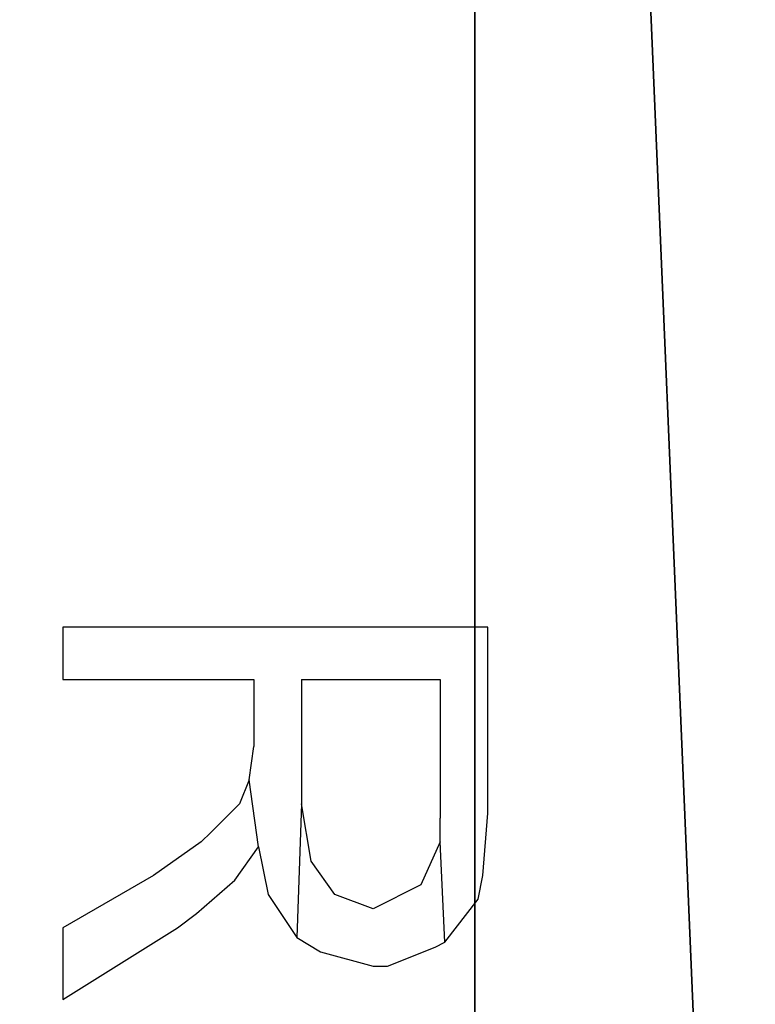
# Model space of a CAD drawing. Header units: millimetres. Extents: x 51 to 212, y 42 to 128.
# Tile 250 of 256: x 161.88 to 164.45, y 97.83 to 101.27. Entities that reach past the tile are written whole.
import ezdxf

# ---------------------------------------------------------------- set-up
doc = ezdxf.new("R2010")
doc.units = ezdxf.units.MM
doc.styles.add('Tahoma', font='tahoma.ttf')
doc.dimstyles.new('DimStyle1', dxfattribs={"dimtxt": 1.862458, "dimasz": 0.931229, "dimexe": 0.931229, "dimexo": 0.931229, "dimgap": 0.186246, "dimtad": 0, "dimtih": 1, "dimtoh": 1, "dimdec": 1, "dimzin": 0, "dimdsep": 46, "dimtxsty": 'Tahoma', "dimcen": 0.09, "dimadec": 0, "dimazin": 0, "dimtfac": 1, "dimtdec": 4, "dimtofl": 0, "dimtmove": 0, "dimatfit": 3, "dimfxl": 0, "dimtolj": 1, "dimtzin": 0, "dimarcsym": 0})

# ---------------------------------------------------------------- blocks, each defined once
blk = doc.blocks.new('Group#9')
at = {"color": 251}
mesh = blk.add_polyface(dxfattribs=at)
corners = [(66.7, 46.4993, -7.9414), (68.7, 14.4993, -7.9414), (66.7, 14.4993, -7.9414), (68.7, 46.4993, -7.9414), (71.1762, 0.1759, -7.9414), (68.7, 0.1045, -7.9414), (68.7, 60.8825, -7.9414), (72.3696, 60.7554, -7.9414), (77.1324, 0.6924, -7.9414), (79.505, 60.0122, -7.9414), (83.0491, 1.5513, -7.9414), (86.5718, 58.7774, -7.9414), (88.9064, 2.7497, -7.9414), (93.5364, 57.057, -7.9414), (94.6849, 4.2836, -7.9414), (100.3653, 54.8591, -7.9414), (100.3653, 6.1481, -7.9414), (102.4, 6.8159, -7.9414), (102.4, 54.2043, -7.9414)]
mesh.append_faces([[corners[k] for k in face] for face in [(0, 1, 2), (1, 4, 5), (17, 15, 18)]], dxfattribs={"vtx0": -1, "color": 251})
mesh.append_faces([[corners[k] for k in face] for face in [(4, 7, 8), (8, 9, 10), (10, 11, 12), (12, 13, 14), (14, 15, 16), (16, 15, 17)]], dxfattribs={"vtx0": -1, "vtx1": -1, "color": 251})
mesh.append_faces([[corners[k] for k in face] for face in [(4, 1, 3)]], dxfattribs={"vtx0": -1, "vtx1": -1, "vtx2": -1, "color": 251})
mesh.append_faces([[corners[k] for k in face] for face in [(1, 0, 3), (4, 3, 6), (4, 6, 7), (8, 7, 9), (10, 9, 11), (12, 11, 13), (14, 13, 15)]], dxfattribs={"vtx0": -1, "vtx2": -1, "color": 251})
blk = doc.blocks.new('Group#2')
blk.add_blockref('Group#9', (12, 5.9964, 8))
at = {"color": 251}
mesh = blk.add_polyface(dxfattribs=at)
corners = [(84.7845, 0.2625, 31), (78.4369, 0.5, 31), (77.2, 0, 31), (79.5755, 0.9602, 31), (81.8825, 2.0749, 31), (84.1111, 3.3391, 31), (86.2516, 4.7473, 31), (92.3326, 1.0488, 31), (88.2947, 6.2936, 31), (90.2315, 7.971, 31), (92.0535, 9.7724, 31), (93.7529, 11.6899, 31), (99.8084, 2.355, 31), (95.3224, 13.7152, 31), (96.7549, 15.8395, 31), (98.0445, 18.0536, 31), (99.1853, 20.3478, 31), (100.1726, 22.7121, 31), (107.1759, 4.175, 31), (101.0019, 25.1364, 31), (101.6698, 27.61, 31), (102.1732, 30.1223, 31), (102.5101, 32.6623, 31), (102.6789, 35.2189, 31), (102.6789, 37.7811, 31), (78.4369, 72.5, 31), (84.7845, 72.7375, 31), (77.2, 73, 31), (79.5755, 72.0398, 31), (81.8825, 70.9251, 31), (84.1111, 69.6609, 31), (86.2516, 68.2527, 31), (92.3326, 71.9512, 31), (88.2947, 66.7064, 31), (90.2315, 65.029, 31), (92.0535, 63.2276, 31), (93.7529, 61.3101, 31), (99.8084, 70.645, 31), (95.3224, 59.2848, 31), (96.7549, 57.1605, 31), (98.0445, 54.9464, 31), (99.1853, 52.6522, 31), (100.1726, 50.2879, 31), (107.1759, 68.825, 31), (101.0019, 47.8636, 31), (101.6698, 45.39, 31), (102.1732, 42.8777, 31), (102.5101, 40.3377, 31), (114.4, 6.5, 31), (114.4, 66.5, 31)]
mesh.append_faces([[corners[k] for k in face] for face in [(0, 1, 2), (25, 26, 27), (43, 48, 49)]], dxfattribs={"vtx0": -1, "color": 251})
mesh.append_faces([[corners[k] for k in face] for face in [(1, 0, 3), (3, 0, 4), (4, 0, 5), (5, 0, 6), (6, 7, 8), (8, 7, 9), (9, 7, 10), (10, 7, 11), (11, 12, 13), (13, 12, 14), (14, 12, 15), (15, 12, 16), (16, 12, 17), (17, 18, 19), (19, 18, 20), (20, 18, 21), (21, 18, 22), (22, 18, 23), (23, 18, 24), (26, 31, 32), (32, 36, 37), (37, 42, 43)]], dxfattribs={"vtx0": -1, "vtx1": -1, "color": 251})
mesh.append_faces([[corners[k] for k in face] for face in [(43, 24, 18)]], dxfattribs={"vtx0": -1, "vtx1": -1, "vtx2": -1, "color": 251})
mesh.append_faces([[corners[k] for k in face] for face in [(6, 0, 7), (11, 7, 12), (17, 12, 18), (26, 25, 28), (26, 28, 29), (26, 29, 30), (26, 30, 31), (32, 31, 33), (32, 33, 34), (32, 34, 35), (32, 35, 36), (37, 36, 38), (37, 38, 39), (37, 39, 40), (37, 40, 41), (37, 41, 42), (43, 42, 44), (43, 44, 45), (43, 45, 46), (43, 46, 47), (43, 47, 24), (43, 18, 48)]], dxfattribs={"vtx0": -1, "vtx2": -1, "color": 251})
blk = doc.blocks.new('Group#8')
at = {"color": 139}
for p, q in [((4.1667, 14.9667), (4.1667, 14.7833)), ((5.65, 14.9667), (4.1667, 14.9667)), ((5.65, 14.3167), (5.65, 14.9667)), ((4.1667, 14.7833), (4.8333, 14.7833)), ((4.8333, 14.7833), (4.8333, 14.55)), ((5, 14.7833), (5.4833, 14.7833)), ((5, 14.7833), (5, 14.35)), ((5.4833, 14.7833), (5.4833, 14.3)), ((4.8167, 14.4333), (4.8333, 14.55)), ((4.8167, 14.4333), (4.7833, 14.35)), ((4.85, 14.2), (4.8167, 14.4333)), ((4.7833, 14.35), (4.6833, 14.25)), ((5, 14.35), (4.9833, 13.8833)), ((5.0333, 14.15), (5, 14.35)), ((5.4833, 14.2167), (5.4833, 14.3)), ((5.6333, 14.1), (5.65, 14.3167)), ((4.6833, 14.25), (4.65, 14.2167)), ((4.65, 14.2167), (4.4833, 14.1)), ((4.7667, 14.0833), (4.85, 14.2)), ((4.85, 14.2), (4.8833, 14.0333)), ((5.4833, 14.2167), (5.4167, 14.0667)), ((5.5, 13.8667), (5.4833, 14.2167)), ((5.1167, 14.0333), (5.0333, 14.15)), ((4.4833, 14.1), (4.1667, 13.9167)), ((5.6167, 14.0167), (5.6333, 14.1)), ((4.6333, 13.9667), (4.7667, 14.0833)), ((5.4167, 14.0667), (5.25, 13.9833)), ((4.8833, 14.0333), (4.9833, 13.8833)), ((5.25, 13.9833), (5.1167, 14.0333)), ((5.5, 13.8667), (5.6167, 14.0167)), ((4.5667, 13.9167), (4.6333, 13.9667)), ((4.1667, 13.6667), (4.5667, 13.9167)), ((4.1667, 13.9167), (4.1667, 13.6667)), ((4.9833, 13.8833), (5.0667, 13.8333)), ((5.4667, 13.85), (5.5, 13.8667)), ((5.0667, 13.8333), (5.25, 13.7833)), ((5.3, 13.7833), (5.4667, 13.85)), ((5.25, 13.7833), (5.3, 13.7833))]:
    blk.add_line(p, q, dxfattribs=at)
blk = doc.blocks.new('*D30')
at = {"color": 0, "lineweight": -2}
for p, q in [((127.7335, 127.9543), (210.0699, 127.9543)), ((209.1386, 127.0231), (209.1386, 92.6109)), ((209.1386, 55.8855), (209.1386, 90.2977)), ((127.7335, 54.9543), (210.0699, 54.9543))]:
    blk.add_line(p, q, dxfattribs=at)
at = {"color": 0}
for points in [[(209.2938, 127.0231), (208.9834, 127.0231), (209.1386, 127.9543)], [(208.9834, 55.8855), (209.2938, 55.8855), (209.1386, 54.9543)]]:
    blk.add_solid(points, dxfattribs=at)
at = {"layer": 'Defpoints', "color": 0}
for p in [(126.8023, 127.9543), (209.1386, 127.9543), (126.8023, 54.9543)]:
    blk.add_point(p, dxfattribs=at)
at = {"color": 0, "insert": (209.1386, 91.4543), "char_height": 1.86246, "attachment_point": 5, "style": 'Tahoma'}
blk.add_mtext('\\A1;73.0', dxfattribs=at)

msp = doc.modelspace()

# ---------------------------------------------------------------- block references
for name, p in [('Group#2', (51.1023, 54.9543)), ('Group#8', (157.8632, 84.1834, 31))]:
    msp.add_blockref(name, p)

# ---------------------------------------------------------------- dimensions: what is measured, and where the dimension line sits
at = {"color": 250}
dim = msp.add_linear_dim(base=(209.1386, 127.9543, 31), p1=(126.8023, 54.9543, 31), p2=(126.8023, 127.9543, 31), angle=90, dimstyle='DimStyle1', dxfattribs=at)
dim.commit()
dim.dimension.update_dxf_attribs({"geometry": '*D30', "text_midpoint": (209.1386, 91.4543, 31)})

doc.saveas('drawing.dxf')
